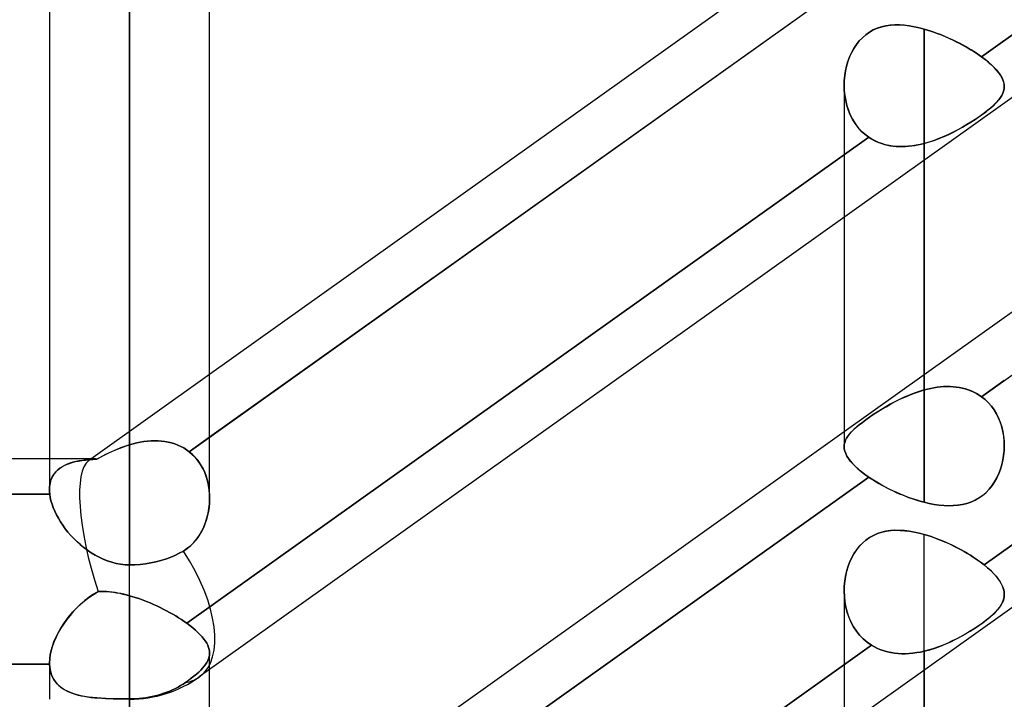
# Model space of a CAD drawing. Header units: millimetres. Extents: x -100 to 120, y -270 to 270.
# Tile 7 of 75: x 27.11 to 39.5, y -155.04 to -146.49. Entities that reach past the tile are written whole.
import ezdxf

# ---------------------------------------------------------------- set-up
doc = ezdxf.new("R2010")
doc.units = ezdxf.units.MM
doc.layers.add('MAIN-1', color=7, linetype='Continuous')
doc.layers.add('MAIN-2', color=7, linetype='Continuous')

msp = doc.modelspace()

# ---------------------------------------------------------------- linework, layer by layer
at = {"layer": 'MAIN-1'}
for p, q in [((27.481, 0), (27.481, -152.399)), ((29.496, -152.508), (29.496, 0)), ((28.489, -153.345), (28.489, 0)), ((49.366, -140.507), (29.366, -154.755)), ((47.253, -144.712), (39.496, -150.239)), ((37.481, -145.263), (29.496, -150.951)), ((37.823, -145.806), (29.496, -151.738)), ((49.366, -146.919), (29.366, -161.167)), ((37.481, -147.316), (37.481, -147.315)), ((37.481, -147.315), (37.481, -147.315)), ((37.481, -147.315), (37.481, -147.315)), ((37.481, -147.315), (37.481, -147.315)), ((37.481, -147.316), (37.481, -147.316)), ((37.481, -147.316), (37.481, -147.316)), ((38.489, -152.558), (38.489, -148.256)), ((37.481, -148.974), (37.481, -151.86)), ((37.481, -151.674), (29.496, -157.363)), ((37.483, -151.887), (37.481, -151.859)), ((37.489, -151.916), (37.483, -151.887)), ((39.496, -151.849), (39.494, -151.908)), ((27.481, -152.013), (19.496, -152.013)), ((37.5, -151.946), (37.489, -151.916)), ((37.515, -151.976), (37.5, -151.946)), ((37.534, -152.007), (37.515, -151.976)), ((37.558, -152.039), (37.534, -152.007)), ((39.488, -151.968), (39.479, -152.026)), ((39.494, -151.908), (39.488, -151.968)), ((37.586, -152.072), (37.558, -152.039)), ((37.619, -152.105), (37.586, -152.072)), ((37.656, -152.139), (37.619, -152.105)), ((37.697, -152.173), (37.656, -152.139)), ((39.449, -152.141), (39.428, -152.196)), ((39.466, -152.084), (39.449, -152.141)), ((39.479, -152.026), (39.466, -152.084)), ((37.79, -152.241), (29.496, -158.15)), ((37.741, -152.207), (37.697, -152.173)), ((37.79, -152.241), (37.741, -152.207)), ((37.829, -152.267), (37.79, -152.241)), ((37.87, -152.293), (37.829, -152.267)), ((39.403, -152.25), (39.374, -152.301)), ((39.428, -152.196), (39.403, -152.25)), ((37.912, -152.318), (37.87, -152.293)), ((37.956, -152.343), (37.912, -152.318)), ((38.001, -152.367), (37.956, -152.343)), ((38.047, -152.391), (38.001, -152.367)), ((38.094, -152.414), (38.047, -152.391)), ((39.306, -152.394), (39.267, -152.435)), ((39.342, -152.349), (39.306, -152.394)), ((39.374, -152.301), (39.342, -152.349)), ((27.485, -152.456), (19.493, -152.456)), ((27.481, -152.408), (27.481, -152.399)), ((27.482, -152.418), (27.481, -152.408)), ((27.482, -152.427), (27.482, -152.418)), ((27.483, -152.437), (27.482, -152.427)), ((27.484, -152.446), (27.483, -152.437)), ((27.485, -152.456), (27.484, -152.446)), ((27.491, -152.497), (27.485, -152.456)), ((27.5, -152.539), (27.491, -152.497)), ((29.496, -152.517), (29.494, -152.569)), ((38.143, -152.436), (38.094, -152.414)), ((38.191, -152.457), (38.143, -152.436)), ((38.24, -152.477), (38.191, -152.457)), ((38.29, -152.496), (38.24, -152.477)), ((38.339, -152.513), (38.29, -152.496)), ((38.389, -152.529), (38.339, -152.513)), ((39.178, -152.504), (39.129, -152.532)), ((39.224, -152.471), (39.178, -152.504)), ((39.267, -152.435), (39.224, -152.471)), ((27.513, -152.582), (27.5, -152.539)), ((27.529, -152.626), (27.513, -152.582)), ((27.547, -152.67), (27.529, -152.626)), ((29.489, -152.621), (29.482, -152.672)), ((29.494, -152.569), (29.489, -152.621)), ((38.439, -152.544), (38.389, -152.529)), ((38.489, -152.558), (38.439, -152.544)), ((38.551, -152.572), (38.489, -152.558)), ((38.612, -152.584), (38.551, -152.572)), ((38.674, -152.593), (38.612, -152.584)), ((38.735, -152.599), (38.674, -152.593)), ((38.795, -152.601), (38.735, -152.599)), ((38.854, -152.6), (38.795, -152.601)), ((38.912, -152.595), (38.854, -152.6)), ((38.969, -152.586), (38.912, -152.595)), ((39.024, -152.573), (38.969, -152.586)), ((39.077, -152.555), (39.024, -152.573)), ((39.129, -152.532), (39.077, -152.555)), ((27.568, -152.714), (27.547, -152.67)), ((27.593, -152.758), (27.568, -152.714)), ((27.619, -152.803), (27.593, -152.758)), ((29.471, -152.723), (29.458, -152.773)), ((29.482, -152.672), (29.471, -152.723)), ((27.648, -152.847), (27.619, -152.803)), ((27.68, -152.89), (27.648, -152.847)), ((27.714, -152.933), (27.68, -152.89)), ((29.422, -152.87), (29.4, -152.916)), ((29.441, -152.822), (29.422, -152.87)), ((29.458, -152.773), (29.441, -152.822)), ((27.75, -152.974), (27.714, -152.933)), ((27.788, -153.015), (27.75, -152.974)), ((27.828, -153.054), (27.788, -153.015)), ((29.346, -153.003), (29.315, -153.043)), ((29.374, -152.961), (29.346, -153.003)), ((29.4, -152.916), (29.374, -152.961)), ((27.87, -153.091), (27.828, -153.054)), ((27.913, -153.127), (27.87, -153.091)), ((27.959, -153.161), (27.913, -153.127)), ((29.246, -153.114), (29.207, -153.144)), ((29.282, -153.08), (29.246, -153.114)), ((29.315, -153.043), (29.282, -153.08)), ((28.006, -153.193), (27.959, -153.161)), ((28.055, -153.223), (28.006, -153.193)), ((28.105, -153.25), (28.055, -153.223)), ((28.157, -153.274), (28.105, -153.25)), ((29.001, -153.252), (28.941, -153.274)), ((29.06, -153.227), (29.001, -153.252)), ((29.115, -153.2), (29.06, -153.227)), ((29.166, -153.171), (29.115, -153.2)), ((29.207, -153.144), (29.166, -153.171)), ((28.21, -153.295), (28.157, -153.274)), ((28.264, -153.312), (28.21, -153.295)), ((28.319, -153.326), (28.264, -153.312)), ((28.375, -153.336), (28.319, -153.326)), ((28.432, -153.343), (28.375, -153.336)), ((28.489, -153.345), (28.432, -153.343)), ((28.554, -153.343), (28.489, -153.345)), ((28.489, -155.036), (28.489, -153.345)), ((28.622, -153.339), (28.554, -153.343)), ((28.69, -153.331), (28.622, -153.339)), ((28.757, -153.321), (28.69, -153.331)), ((28.821, -153.307), (28.757, -153.321)), ((28.882, -153.292), (28.821, -153.307)), ((28.941, -153.274), (28.882, -153.292)), ((37.481, -153.678), (37.481, -153.677)), ((37.481, -153.677), (37.481, -153.677)), ((37.481, -153.679), (37.481, -153.678)), ((37.481, -153.678), (37.481, -153.678)), ((37.481, -153.678), (37.481, -153.678)), ((37.481, -153.678), (37.481, -153.678)), ((29.496, -158.972), (29.496, -154.662)), ((38.489, -212.583), (38.489, -154.667))]:
    msp.add_line(p, q, dxfattribs=at)
msp.add_arc((28.489, -153.524), 1.511, 270, 305.4663, dxfattribs=at)
for start_param, end_param in [(0, 1.500816), (-0.003004, 0)]:
    msp.add_ellipse((28.489, -153.524), major_axis=(0.877, -1.231), ratio=0.501864, start_param=start_param, end_param=end_param, dxfattribs=at)
at = {"layer": 'MAIN-2'}
for p, q in [((28.489, 0), (28.489, -151.835)), ((28.489, 0), (28.489, -153.345)), ((28.489, -151.835), (28.489, 0)), ((47.79, -140.842), (39.209, -146.956)), ((39.209, -146.956), (47.79, -140.842)), ((39.209, -151.23), (47.79, -145.117)), ((29.239, -151.922), (37.823, -145.806)), ((38.006, -146.566), (37.951, -146.579)), ((37.953, -146.578), (38.008, -146.566)), ((38.062, -146.558), (38.006, -146.566)), ((38.008, -146.566), (38.065, -146.558)), ((38.119, -146.555), (38.062, -146.558)), ((38.065, -146.558), (38.124, -146.555)), ((38.178, -146.555), (38.119, -146.555)), ((38.124, -146.555), (38.183, -146.555)), ((38.238, -146.559), (38.178, -146.555)), ((38.183, -146.555), (38.243, -146.559)), ((38.3, -146.566), (38.238, -146.559)), ((38.243, -146.559), (38.304, -146.567)), ((38.362, -146.577), (38.3, -146.566)), ((38.304, -146.567), (38.365, -146.578)), ((37.71, -146.716), (37.753, -146.678)), ((37.752, -146.679), (37.71, -146.716)), ((37.798, -146.646), (37.752, -146.679)), ((37.753, -146.678), (37.798, -146.646)), ((37.798, -146.646), (37.848, -146.618)), ((37.847, -146.618), (37.798, -146.646)), ((37.898, -146.596), (37.847, -146.618)), ((37.848, -146.618), (37.899, -146.596)), ((37.951, -146.579), (37.898, -146.596)), ((37.899, -146.596), (37.953, -146.578)), ((38.425, -146.591), (38.362, -146.577)), ((38.365, -146.578), (38.427, -146.591)), ((38.489, -146.607), (38.425, -146.591)), ((38.427, -146.591), (38.489, -146.607)), ((38.489, -146.607), (38.529, -146.619)), ((38.489, -151.145), (38.489, -146.607)), ((38.489, -146.607), (38.489, -151.145)), ((38.53, -146.619), (38.489, -146.607)), ((38.529, -146.619), (38.57, -146.632)), ((38.571, -146.632), (38.53, -146.619)), ((38.57, -146.632), (38.611, -146.646)), ((38.611, -146.646), (38.571, -146.632)), ((38.611, -146.646), (38.652, -146.661)), ((38.652, -146.661), (38.611, -146.646)), ((38.652, -146.661), (38.692, -146.677)), ((38.693, -146.677), (38.652, -146.661)), ((38.692, -146.677), (38.733, -146.693)), ((38.733, -146.693), (38.693, -146.677)), ((38.733, -146.693), (38.773, -146.71)), ((38.774, -146.711), (38.733, -146.693)), ((37.635, -146.802), (37.603, -146.851)), ((37.603, -146.852), (37.635, -146.803)), ((37.635, -146.803), (37.671, -146.757)), ((37.671, -146.757), (37.635, -146.802)), ((37.671, -146.757), (37.71, -146.716)), ((37.71, -146.716), (37.671, -146.757)), ((38.773, -146.71), (38.813, -146.728)), ((38.814, -146.728), (38.774, -146.711)), ((38.813, -146.728), (38.853, -146.747)), ((38.853, -146.747), (38.814, -146.728)), ((38.853, -146.747), (38.892, -146.766)), ((38.893, -146.766), (38.853, -146.747)), ((38.892, -146.766), (38.93, -146.785)), ((38.931, -146.786), (38.893, -146.766)), ((38.93, -146.785), (38.968, -146.805)), ((38.969, -146.806), (38.931, -146.786)), ((38.968, -146.805), (39.005, -146.826)), ((39.006, -146.826), (38.969, -146.806)), ((37.575, -146.903), (37.55, -146.958)), ((37.55, -146.959), (37.574, -146.904)), ((37.574, -146.904), (37.603, -146.852)), ((37.603, -146.851), (37.575, -146.903)), ((39.005, -146.826), (39.042, -146.847)), ((39.042, -146.847), (39.006, -146.826)), ((39.042, -146.847), (39.077, -146.868)), ((39.078, -146.868), (39.042, -146.847)), ((39.077, -146.868), (39.112, -146.89)), ((39.112, -146.89), (39.078, -146.868)), ((39.112, -146.89), (39.146, -146.912)), ((39.146, -146.912), (39.112, -146.89)), ((39.146, -146.912), (39.178, -146.934)), ((39.178, -146.934), (39.146, -146.912)), ((39.178, -146.934), (39.209, -146.956)), ((39.209, -146.956), (39.178, -146.934)), ((37.529, -147.014), (37.512, -147.072)), ((37.512, -147.073), (37.529, -147.015)), ((37.55, -146.958), (37.529, -147.014)), ((37.529, -147.015), (37.55, -146.959)), ((39.209, -146.956), (39.254, -146.989)), ((39.254, -146.989), (39.209, -146.956)), ((39.254, -146.989), (39.295, -147.023)), ((39.296, -147.023), (39.254, -146.989)), ((39.295, -147.023), (39.333, -147.056)), ((39.334, -147.056), (39.296, -147.023)), ((39.333, -147.056), (39.368, -147.089)), ((39.368, -147.089), (39.334, -147.056)), ((37.489, -147.191), (37.483, -147.253)), ((37.483, -147.253), (37.489, -147.192)), ((37.499, -147.131), (37.489, -147.191)), ((37.489, -147.192), (37.499, -147.132)), ((37.512, -147.072), (37.499, -147.131)), ((37.499, -147.132), (37.512, -147.073)), ((39.368, -147.089), (39.398, -147.121)), ((39.398, -147.122), (39.368, -147.089)), ((39.398, -147.121), (39.424, -147.153)), ((39.425, -147.154), (39.398, -147.122)), ((39.424, -147.153), (39.446, -147.184)), ((39.447, -147.185), (39.425, -147.154)), ((39.446, -147.184), (39.464, -147.215)), ((39.465, -147.216), (39.447, -147.185)), ((37.481, -147.315), (37.483, -147.253)), ((37.483, -147.253), (37.481, -147.315)), ((37.481, -147.315), (37.483, -147.378)), ((37.483, -147.38), (37.481, -147.316)), ((47.826, -147.229), (39.241, -153.345)), ((39.241, -153.345), (47.826, -147.229)), ((39.464, -147.215), (39.478, -147.245)), ((39.479, -147.245), (39.465, -147.216)), ((39.478, -147.245), (39.488, -147.274)), ((39.489, -147.275), (39.479, -147.245)), ((39.488, -147.274), (39.494, -147.303)), ((39.494, -147.304), (39.489, -147.275)), ((39.494, -147.303), (39.496, -147.332)), ((39.496, -147.332), (39.494, -147.304)), ((37.481, -147.318), (37.481, -148.974)), ((37.483, -147.378), (37.489, -147.442)), ((37.489, -147.443), (37.483, -147.38)), ((39.466, -147.441), (39.449, -147.468)), ((39.465, -147.441), (39.479, -147.414)), ((39.479, -147.413), (39.466, -147.441)), ((39.488, -147.386), (39.479, -147.413)), ((39.479, -147.414), (39.488, -147.387)), ((39.494, -147.359), (39.488, -147.386)), ((39.488, -147.387), (39.494, -147.36)), ((39.496, -147.332), (39.494, -147.359)), ((39.494, -147.36), (39.496, -147.332)), ((37.489, -147.442), (37.5, -147.505)), ((37.5, -147.506), (37.489, -147.443)), ((37.5, -147.505), (37.514, -147.567)), ((37.515, -147.568), (37.5, -147.506)), ((39.341, -147.584), (39.373, -147.554)), ((39.374, -147.553), (39.342, -147.583)), ((39.373, -147.554), (39.402, -147.525)), ((39.403, -147.524), (39.374, -147.553)), ((39.402, -147.525), (39.427, -147.497)), ((39.428, -147.496), (39.403, -147.524)), ((39.427, -147.497), (39.448, -147.469)), ((39.449, -147.468), (39.428, -147.496)), ((39.448, -147.469), (39.465, -147.441)), ((37.514, -147.567), (37.534, -147.627)), ((37.534, -147.629), (37.515, -147.568)), ((37.534, -147.627), (37.557, -147.685)), ((37.558, -147.687), (37.534, -147.629)), ((37.557, -147.685), (37.585, -147.741)), ((37.586, -147.742), (37.558, -147.687)), ((39.177, -147.71), (39.223, -147.678)), ((39.224, -147.677), (39.178, -147.71)), ((39.223, -147.678), (39.266, -147.646)), ((39.267, -147.645), (39.224, -147.677)), ((39.266, -147.646), (39.305, -147.615)), ((39.306, -147.614), (39.267, -147.645)), ((39.305, -147.615), (39.341, -147.584)), ((39.342, -147.583), (39.306, -147.614)), ((37.585, -147.741), (37.618, -147.794)), ((37.619, -147.795), (37.586, -147.742)), ((37.618, -147.794), (37.655, -147.843)), ((37.656, -147.844), (37.619, -147.795)), ((39.024, -147.809), (38.969, -147.841)), ((38.97, -147.841), (39.025, -147.809)), ((39.077, -147.776), (39.024, -147.809)), ((39.025, -147.809), (39.077, -147.776)), ((39.129, -147.743), (39.077, -147.776)), ((39.077, -147.776), (39.128, -147.743)), ((39.128, -147.743), (39.177, -147.71)), ((39.178, -147.71), (39.129, -147.743)), ((37.655, -147.843), (37.696, -147.889)), ((37.697, -147.889), (37.656, -147.844)), ((37.696, -147.889), (37.741, -147.93)), ((37.741, -147.93), (37.697, -147.889)), ((37.79, -147.967), (37.741, -147.93)), ((37.741, -147.93), (37.79, -147.967)), ((38.795, -147.932), (38.735, -147.959)), ((38.738, -147.958), (38.798, -147.931)), ((38.854, -147.903), (38.795, -147.932)), ((38.798, -147.931), (38.857, -147.902)), ((38.912, -147.873), (38.854, -147.903)), ((38.857, -147.902), (38.914, -147.872)), ((38.969, -147.841), (38.912, -147.873)), ((38.914, -147.872), (38.97, -147.841)), ((37.79, -147.967), (29.209, -154.08)), ((29.209, -154.08), (37.79, -147.967)), ((37.79, -147.967), (37.82, -147.986)), ((37.829, -147.991), (37.79, -147.967)), ((37.82, -147.986), (37.852, -148.004)), ((37.87, -148.013), (37.829, -147.991)), ((37.852, -148.004), (37.885, -148.02)), ((37.912, -148.032), (37.87, -148.013)), ((37.885, -148.02), (37.919, -148.035)), ((37.956, -148.048), (37.912, -148.032)), ((37.919, -148.035), (37.953, -148.047)), ((37.953, -148.047), (37.989, -148.058)), ((38.001, -148.061), (37.956, -148.048)), ((37.989, -148.058), (38.025, -148.067)), ((38.439, -148.057), (38.389, -148.067)), ((38.41, -148.064), (38.449, -148.055)), ((38.489, -148.045), (38.439, -148.057)), ((38.449, -148.055), (38.489, -148.045)), ((38.489, -148.045), (38.552, -148.027)), ((38.551, -148.028), (38.489, -148.045)), ((38.489, -148.045), (38.489, -152.558)), ((38.489, -148.256), (38.489, -148.045)), ((38.612, -148.007), (38.551, -148.028)), ((38.552, -148.027), (38.615, -148.007)), ((38.674, -147.984), (38.612, -148.007)), ((38.615, -148.007), (38.677, -147.983)), ((38.735, -147.959), (38.674, -147.984)), ((38.677, -147.983), (38.738, -147.958)), ((38.047, -148.071), (38.001, -148.061)), ((38.025, -148.067), (38.061, -148.074)), ((38.094, -148.078), (38.047, -148.071)), ((38.061, -148.074), (38.099, -148.079)), ((38.143, -148.083), (38.094, -148.078)), ((38.099, -148.079), (38.137, -148.083)), ((38.137, -148.083), (38.175, -148.085)), ((38.191, -148.085), (38.143, -148.083)), ((38.175, -148.085), (38.214, -148.085)), ((38.24, -148.084), (38.191, -148.085)), ((38.214, -148.085), (38.253, -148.084)), ((38.29, -148.081), (38.24, -148.084)), ((38.253, -148.084), (38.292, -148.081)), ((38.339, -148.075), (38.29, -148.081)), ((38.292, -148.081), (38.331, -148.076)), ((38.331, -148.076), (38.37, -148.071)), ((38.389, -148.067), (38.339, -148.075)), ((38.37, -148.071), (38.41, -148.064)), ((39.496, -150.239), (37.481, -151.674)), ((29.496, -150.951), (27.974, -152.035)), ((39.496, -151.026), (39.209, -151.23)), ((38.489, -151.145), (38.425, -151.164)), ((38.427, -151.164), (38.489, -151.145)), ((38.53, -151.135), (38.489, -151.145)), ((38.489, -151.145), (38.529, -151.135)), ((38.529, -151.135), (38.57, -151.126)), ((38.571, -151.126), (38.53, -151.135)), ((38.57, -151.126), (38.611, -151.118)), ((38.611, -151.118), (38.571, -151.126)), ((38.652, -151.112), (38.611, -151.118)), ((38.611, -151.118), (38.652, -151.112)), ((38.693, -151.107), (38.652, -151.112)), ((38.652, -151.112), (38.692, -151.107)), ((38.692, -151.107), (38.733, -151.104)), ((38.733, -151.104), (38.693, -151.107)), ((38.774, -151.103), (38.733, -151.104)), ((38.733, -151.104), (38.773, -151.103)), ((38.773, -151.103), (38.813, -151.103)), ((38.814, -151.103), (38.774, -151.103)), ((38.813, -151.103), (38.853, -151.105)), ((38.853, -151.105), (38.814, -151.103)), ((38.893, -151.109), (38.853, -151.105)), ((38.853, -151.105), (38.892, -151.109)), ((38.892, -151.109), (38.93, -151.115)), ((38.931, -151.115), (38.893, -151.109)), ((38.93, -151.115), (38.968, -151.122)), ((38.969, -151.122), (38.931, -151.115)), ((38.968, -151.122), (39.005, -151.132)), ((39.006, -151.132), (38.969, -151.122)), ((39.005, -151.132), (39.042, -151.143)), ((39.042, -151.144), (39.006, -151.132)), ((39.042, -151.143), (39.077, -151.157)), ((39.078, -151.157), (39.042, -151.144)), ((39.077, -151.157), (39.112, -151.172)), ((39.112, -151.172), (39.078, -151.157)), ((38.178, -151.265), (38.119, -151.294)), ((38.123, -151.292), (38.183, -151.263)), ((38.238, -151.237), (38.178, -151.265)), ((38.183, -151.263), (38.243, -151.235)), ((38.3, -151.21), (38.238, -151.237)), ((38.243, -151.235), (38.304, -151.209)), ((38.362, -151.186), (38.3, -151.21)), ((38.304, -151.209), (38.365, -151.185)), ((38.425, -151.164), (38.362, -151.186)), ((38.365, -151.185), (38.427, -151.164)), ((39.146, -151.19), (39.112, -151.172)), ((39.112, -151.172), (39.146, -151.19)), ((39.178, -151.209), (39.146, -151.19)), ((39.146, -151.19), (39.178, -151.209)), ((39.209, -151.23), (39.178, -151.209)), ((39.178, -151.209), (39.209, -151.23)), ((39.254, -151.266), (39.209, -151.23)), ((39.209, -151.23), (39.254, -151.266)), ((39.296, -151.306), (39.254, -151.266)), ((39.254, -151.266), (39.295, -151.305)), ((37.951, -151.39), (37.898, -151.423)), ((37.899, -151.422), (37.953, -151.389)), ((38.006, -151.357), (37.951, -151.39)), ((37.953, -151.389), (38.008, -151.356)), ((38.062, -151.325), (38.006, -151.357)), ((38.008, -151.356), (38.065, -151.323)), ((38.119, -151.294), (38.062, -151.325)), ((38.065, -151.323), (38.123, -151.292)), ((39.295, -151.305), (39.333, -151.349)), ((39.334, -151.349), (39.296, -151.306)), ((39.333, -151.349), (39.368, -151.395)), ((39.368, -151.396), (39.334, -151.349)), ((39.368, -151.395), (39.398, -151.445)), ((39.398, -151.446), (39.368, -151.396)), ((37.752, -151.522), (37.71, -151.553)), ((37.71, -151.554), (37.752, -151.522)), ((37.798, -151.489), (37.752, -151.522)), ((37.752, -151.522), (37.798, -151.489)), ((37.847, -151.456), (37.798, -151.489)), ((37.798, -151.489), (37.847, -151.456)), ((37.847, -151.456), (37.899, -151.422)), ((37.898, -151.423), (37.847, -151.456)), ((39.398, -151.445), (39.424, -151.498)), ((39.425, -151.499), (39.398, -151.446)), ((39.424, -151.498), (39.446, -151.553)), ((39.447, -151.554), (39.425, -151.499)), ((37.574, -151.672), (37.602, -151.644)), ((37.603, -151.643), (37.575, -151.672)), ((37.602, -151.644), (37.634, -151.615)), ((37.635, -151.614), (37.603, -151.643)), ((37.634, -151.615), (37.67, -151.585)), ((37.671, -151.584), (37.635, -151.614)), ((37.67, -151.585), (37.71, -151.554)), ((37.71, -151.553), (37.671, -151.584)), ((39.446, -151.553), (39.464, -151.609)), ((39.465, -151.611), (39.447, -151.554)), ((39.464, -151.609), (39.478, -151.668)), ((39.479, -151.669), (39.465, -151.611)), ((29.496, -151.738), (29.239, -151.922)), ((37.512, -151.752), (37.499, -151.778)), ((37.499, -151.779), (37.512, -151.753)), ((37.529, -151.726), (37.512, -151.752)), ((37.512, -151.753), (37.529, -151.727)), ((37.55, -151.699), (37.529, -151.726)), ((37.529, -151.727), (37.549, -151.7)), ((37.549, -151.7), (37.574, -151.672)), ((37.575, -151.672), (37.55, -151.699)), ((39.478, -151.668), (39.488, -151.727)), ((39.489, -151.728), (39.479, -151.669)), ((39.488, -151.727), (39.494, -151.788)), ((39.494, -151.789), (39.489, -151.728)), ((28.276, -151.915), (28.318, -151.897)), ((28.336, -151.89), (28.298, -151.906)), ((28.318, -151.897), (28.36, -151.88)), ((28.374, -151.875), (28.336, -151.89)), ((28.36, -151.88), (28.403, -151.864)), ((28.412, -151.861), (28.374, -151.875)), ((28.403, -151.864), (28.446, -151.849)), ((28.45, -151.847), (28.412, -151.861)), ((28.446, -151.849), (28.489, -151.835)), ((28.489, -151.835), (28.45, -151.847)), ((28.489, -151.835), (28.534, -151.823)), ((28.534, -151.823), (28.489, -151.835)), ((28.534, -151.823), (28.579, -151.812)), ((28.579, -151.812), (28.534, -151.823)), ((28.579, -151.812), (28.624, -151.802)), ((28.624, -151.802), (28.579, -151.812)), ((28.624, -151.802), (28.669, -151.795)), ((28.67, -151.795), (28.624, -151.802)), ((28.669, -151.795), (28.714, -151.789)), ((28.714, -151.789), (28.67, -151.795)), ((28.714, -151.789), (28.759, -151.786)), ((28.759, -151.786), (28.714, -151.789)), ((28.759, -151.786), (28.804, -151.784)), ((28.804, -151.784), (28.759, -151.786)), ((28.804, -151.784), (28.848, -151.785)), ((28.848, -151.785), (28.804, -151.784)), ((28.848, -151.785), (28.891, -151.788)), ((28.891, -151.788), (28.848, -151.785)), ((28.891, -151.788), (28.934, -151.793)), ((28.934, -151.793), (28.891, -151.788)), ((28.934, -151.793), (28.976, -151.801)), ((28.976, -151.801), (28.934, -151.793)), ((28.976, -151.801), (29.017, -151.811)), ((29.017, -151.811), (28.976, -151.801)), ((29.017, -151.811), (29.057, -151.823)), ((29.057, -151.823), (29.017, -151.811)), ((29.057, -151.823), (29.096, -151.838)), ((29.096, -151.838), (29.057, -151.823)), ((29.096, -151.838), (29.134, -151.855)), ((29.134, -151.855), (29.096, -151.838)), ((29.134, -151.855), (29.171, -151.875)), ((29.171, -151.875), (29.134, -151.855)), ((29.171, -151.875), (29.205, -151.897)), ((29.206, -151.897), (29.171, -151.875)), ((29.205, -151.897), (29.239, -151.922)), ((29.239, -151.922), (29.206, -151.897)), ((37.483, -151.831), (37.481, -151.859)), ((37.481, -151.859), (37.483, -151.832)), ((37.481, -151.859), (37.483, -151.887)), ((37.489, -151.805), (37.483, -151.831)), ((37.483, -151.832), (37.489, -151.806)), ((37.483, -151.887), (37.489, -151.916)), ((37.499, -151.778), (37.489, -151.805)), ((37.489, -151.806), (37.499, -151.779)), ((39.494, -151.788), (39.496, -151.849)), ((39.496, -151.85), (39.494, -151.789)), ((39.494, -151.91), (39.496, -151.85)), ((28.044, -152.013), (27.481, -152.013)), ((27.933, -152.027), (27.979, -152.023)), ((27.982, -152.022), (27.938, -152.026)), ((27.979, -152.023), (28.027, -152.019)), ((28.028, -152.019), (27.982, -152.022)), ((28.027, -152.019), (28.076, -152.017)), ((28.076, -152.017), (28.028, -152.019)), ((28.076, -152.017), (28.115, -151.995)), ((28.112, -151.997), (28.076, -152.017)), ((28.148, -151.977), (28.112, -151.997)), ((28.115, -151.995), (28.154, -151.974)), ((28.185, -151.958), (28.148, -151.977)), ((28.154, -151.974), (28.194, -151.954)), ((28.222, -151.94), (28.185, -151.958)), ((28.194, -151.954), (28.235, -151.934)), ((28.26, -151.923), (28.222, -151.94)), ((28.235, -151.934), (28.276, -151.915)), ((28.298, -151.906), (28.26, -151.923)), ((29.239, -151.922), (29.274, -151.952)), ((29.28, -151.957), (29.239, -151.922)), ((29.274, -151.952), (29.307, -151.984)), ((29.317, -151.996), (29.28, -151.957)), ((29.307, -151.984), (29.338, -152.02)), ((29.352, -152.039), (29.317, -151.996)), ((29.338, -152.02), (29.366, -152.058)), ((37.489, -151.916), (37.5, -151.945)), ((37.5, -151.945), (37.514, -151.976)), ((37.514, -151.976), (37.534, -152.007)), ((37.534, -152.007), (37.557, -152.038)), ((39.479, -152.028), (39.488, -151.969)), ((39.488, -151.969), (39.494, -151.91)), ((27.581, -152.154), (27.607, -152.133)), ((27.611, -152.13), (27.585, -152.151)), ((27.607, -152.133), (27.635, -152.114)), ((27.639, -152.111), (27.611, -152.13)), ((27.635, -152.114), (27.665, -152.097)), ((27.67, -152.094), (27.639, -152.111)), ((27.665, -152.097), (27.697, -152.082)), ((27.703, -152.079), (27.67, -152.094)), ((27.697, -152.082), (27.732, -152.069)), ((27.738, -152.066), (27.703, -152.079)), ((27.732, -152.069), (27.768, -152.057)), ((27.775, -152.055), (27.738, -152.066)), ((27.768, -152.057), (27.807, -152.047)), ((27.814, -152.046), (27.775, -152.055)), ((27.807, -152.047), (27.847, -152.039)), ((27.854, -152.038), (27.814, -152.046)), ((27.847, -152.039), (27.889, -152.032)), ((27.895, -152.032), (27.854, -152.038)), ((27.889, -152.032), (27.933, -152.027)), ((27.938, -152.026), (27.895, -152.032)), ((29.383, -152.084), (29.352, -152.039)), ((29.366, -152.058), (29.391, -152.098)), ((29.41, -152.132), (29.383, -152.084)), ((29.391, -152.098), (29.414, -152.139)), ((29.434, -152.183), (29.41, -152.132)), ((29.414, -152.139), (29.434, -152.183)), ((37.557, -152.038), (37.585, -152.071)), ((37.585, -152.071), (37.618, -152.104)), ((37.618, -152.104), (37.655, -152.138)), ((37.655, -152.138), (37.696, -152.172)), ((39.427, -152.198), (39.448, -152.143)), ((39.448, -152.143), (39.465, -152.086)), ((39.465, -152.086), (39.479, -152.028)), ((27.508, -152.258), (27.496, -152.29)), ((27.496, -152.292), (27.507, -152.26)), ((27.507, -152.26), (27.521, -152.23)), ((27.523, -152.228), (27.508, -152.258)), ((27.521, -152.23), (27.539, -152.203)), ((27.541, -152.2), (27.523, -152.228)), ((27.539, -152.203), (27.559, -152.177)), ((27.561, -152.175), (27.541, -152.2)), ((27.559, -152.177), (27.581, -152.154)), ((27.585, -152.151), (27.561, -152.175)), ((29.209, -158.355), (37.79, -152.241)), ((29.434, -152.183), (29.451, -152.228)), ((29.453, -152.235), (29.434, -152.183)), ((29.451, -152.228), (29.465, -152.274)), ((29.469, -152.289), (29.453, -152.235)), ((37.696, -152.172), (37.741, -152.207)), ((37.741, -152.207), (37.79, -152.241)), ((37.79, -152.241), (37.82, -152.262)), ((37.82, -152.262), (37.852, -152.282)), ((39.373, -152.302), (39.402, -152.252)), ((39.402, -152.252), (39.427, -152.198)), ((27.483, -152.361), (27.481, -152.399)), ((27.481, -152.399), (27.483, -152.362)), ((27.488, -152.325), (27.483, -152.361)), ((27.483, -152.362), (27.488, -152.326)), ((27.496, -152.29), (27.488, -152.325)), ((27.488, -152.326), (27.496, -152.292)), ((29.465, -152.274), (29.477, -152.321)), ((29.481, -152.345), (29.469, -152.289)), ((29.477, -152.321), (29.486, -152.369)), ((29.49, -152.402), (29.481, -152.345)), ((29.486, -152.369), (29.492, -152.418)), ((37.852, -152.282), (37.885, -152.302)), ((37.885, -152.302), (37.919, -152.322)), ((37.919, -152.322), (37.953, -152.341)), ((37.953, -152.341), (37.989, -152.361)), ((37.989, -152.361), (38.025, -152.379)), ((38.025, -152.379), (38.061, -152.398)), ((39.266, -152.436), (39.305, -152.395)), ((39.305, -152.395), (39.341, -152.351)), ((39.341, -152.351), (39.373, -152.302)), ((19.493, -152.456), (27.485, -152.456)), ((27.481, -152.399), (27.481, -152.408)), ((27.481, -152.408), (27.482, -152.418)), ((27.482, -152.418), (27.482, -152.427)), ((27.482, -152.427), (27.483, -152.436)), ((27.483, -152.436), (27.484, -152.446)), ((27.484, -152.446), (27.485, -152.456)), ((27.485, -152.456), (27.491, -152.497)), ((27.491, -152.497), (27.5, -152.539)), ((29.495, -152.459), (29.49, -152.402)), ((29.492, -152.418), (29.495, -152.467)), ((29.494, -152.577), (29.496, -152.517)), ((29.496, -152.517), (29.495, -152.459)), ((29.495, -152.467), (29.496, -152.517)), ((38.061, -152.398), (38.099, -152.416)), ((38.099, -152.416), (38.137, -152.433)), ((38.137, -152.433), (38.175, -152.45)), ((38.175, -152.45), (38.214, -152.466)), ((38.214, -152.466), (38.253, -152.482)), ((38.253, -152.482), (38.292, -152.496)), ((38.292, -152.496), (38.331, -152.51)), ((38.331, -152.51), (38.37, -152.524)), ((39.128, -152.532), (39.177, -152.504)), ((39.177, -152.504), (39.223, -152.472)), ((39.223, -152.472), (39.266, -152.436)), ((27.5, -152.539), (27.513, -152.582)), ((27.513, -152.582), (27.529, -152.625)), ((27.529, -152.625), (27.547, -152.669)), ((29.477, -152.696), (29.487, -152.636)), ((29.487, -152.636), (29.494, -152.577)), ((38.37, -152.524), (38.41, -152.536)), ((38.41, -152.536), (38.449, -152.547)), ((38.449, -152.547), (38.489, -152.558)), ((38.489, -152.558), (38.552, -152.573)), ((38.552, -152.573), (38.615, -152.584)), ((38.615, -152.584), (38.677, -152.593)), ((38.677, -152.593), (38.738, -152.599)), ((38.738, -152.599), (38.798, -152.602)), ((38.798, -152.602), (38.857, -152.6)), ((38.857, -152.6), (38.914, -152.595)), ((38.914, -152.595), (38.97, -152.586)), ((38.97, -152.586), (39.025, -152.573)), ((39.025, -152.573), (39.077, -152.555)), ((39.077, -152.555), (39.128, -152.532)), ((27.547, -152.669), (27.568, -152.714)), ((27.568, -152.714), (27.593, -152.758)), ((27.593, -152.758), (27.619, -152.803)), ((29.445, -152.811), (29.463, -152.754)), ((29.463, -152.754), (29.477, -152.696)), ((27.619, -152.803), (27.648, -152.846)), ((27.648, -152.846), (27.68, -152.89)), ((27.68, -152.89), (27.714, -152.932)), ((29.398, -152.92), (29.424, -152.866)), ((29.424, -152.866), (29.445, -152.811)), ((27.714, -152.932), (27.75, -152.974)), ((27.75, -152.974), (27.787, -153.014)), ((27.787, -153.014), (27.827, -153.053)), ((29.335, -153.019), (29.368, -152.971)), ((29.368, -152.971), (29.398, -152.92)), ((37.754, -153.034), (37.8, -153.001)), ((37.8, -153.001), (37.754, -153.034)), ((37.8, -153.001), (37.849, -152.974)), ((37.849, -152.974), (37.8, -153.001)), ((37.849, -152.974), (37.901, -152.951)), ((37.9, -152.952), (37.849, -152.974)), ((37.953, -152.934), (37.9, -152.952)), ((37.901, -152.951), (37.955, -152.934)), ((38.007, -152.922), (37.953, -152.934)), ((37.955, -152.934), (38.01, -152.922)), ((38.063, -152.914), (38.007, -152.922)), ((38.01, -152.922), (38.067, -152.914)), ((38.12, -152.91), (38.063, -152.914)), ((38.067, -152.914), (38.125, -152.91)), ((38.179, -152.911), (38.12, -152.91)), ((38.125, -152.91), (38.184, -152.911)), ((38.239, -152.914), (38.179, -152.911)), ((38.184, -152.911), (38.244, -152.915)), ((38.3, -152.922), (38.239, -152.914)), ((38.244, -152.915), (38.304, -152.923)), ((38.362, -152.933), (38.3, -152.922)), ((38.304, -152.923), (38.366, -152.933)), ((38.425, -152.947), (38.362, -152.933)), ((38.366, -152.933), (38.427, -152.947)), ((38.489, -152.963), (38.425, -152.947)), ((38.427, -152.947), (38.489, -152.963)), ((38.489, -152.963), (38.532, -152.976)), ((38.489, -210.567), (38.489, -152.963)), ((38.532, -152.976), (38.489, -152.963)), ((38.532, -152.976), (38.574, -152.99)), ((38.575, -152.99), (38.532, -152.976)), ((38.574, -152.99), (38.617, -153.005)), ((38.618, -153.005), (38.575, -152.99)), ((38.617, -153.005), (38.66, -153.021)), ((38.661, -153.021), (38.618, -153.005)), ((27.827, -153.053), (27.869, -153.091)), ((27.869, -153.091), (27.913, -153.127)), ((27.913, -153.127), (27.958, -153.161)), ((29.166, -153.171), (29.214, -153.14)), ((29.214, -153.14), (29.258, -153.103)), ((29.258, -153.103), (29.298, -153.063)), ((29.298, -153.063), (29.335, -153.019)), ((37.671, -153.112), (37.635, -153.158)), ((37.635, -153.159), (37.671, -153.113)), ((37.671, -153.113), (37.711, -153.071)), ((37.711, -153.071), (37.671, -153.112)), ((37.711, -153.071), (37.754, -153.034)), ((37.754, -153.034), (37.711, -153.071)), ((38.66, -153.021), (38.703, -153.038)), ((38.704, -153.038), (38.661, -153.021)), ((38.703, -153.038), (38.745, -153.056)), ((38.746, -153.056), (38.704, -153.038)), ((38.745, -153.056), (38.788, -153.074)), ((38.789, -153.075), (38.746, -153.056)), ((38.788, -153.074), (38.83, -153.094)), ((38.831, -153.094), (38.789, -153.075)), ((38.83, -153.094), (38.871, -153.114)), ((38.872, -153.115), (38.831, -153.094)), ((38.871, -153.114), (38.912, -153.135)), ((38.913, -153.136), (38.872, -153.115)), ((38.912, -153.135), (38.953, -153.157)), ((38.954, -153.157), (38.913, -153.136)), ((27.958, -153.161), (28.005, -153.193)), ((28.005, -153.193), (28.054, -153.222)), ((28.054, -153.222), (28.105, -153.249)), ((28.105, -153.249), (28.156, -153.273)), ((28.941, -153.274), (29.001, -153.252)), ((29.001, -153.252), (29.06, -153.227)), ((29.06, -153.227), (29.115, -153.2)), ((29.115, -153.2), (29.166, -153.171)), ((37.549, -153.316), (37.574, -153.261)), ((37.574, -153.26), (37.55, -153.315)), ((37.574, -153.261), (37.602, -153.208)), ((37.603, -153.208), (37.574, -153.26)), ((37.602, -153.208), (37.635, -153.159)), ((37.635, -153.158), (37.603, -153.208)), ((38.953, -153.157), (38.992, -153.179)), ((38.993, -153.179), (38.954, -153.157)), ((38.992, -153.179), (39.031, -153.202)), ((39.032, -153.202), (38.993, -153.179)), ((39.031, -153.202), (39.069, -153.225)), ((39.07, -153.225), (39.032, -153.202)), ((39.069, -153.225), (39.106, -153.248)), ((39.106, -153.249), (39.07, -153.225)), ((39.106, -153.248), (39.141, -153.272)), ((39.142, -153.273), (39.106, -153.249)), ((28.156, -153.273), (28.209, -153.294)), ((28.209, -153.294), (28.264, -153.312)), ((28.264, -153.312), (28.319, -153.326)), ((28.319, -153.326), (28.375, -153.336)), ((28.375, -153.336), (28.432, -153.343)), ((28.432, -153.343), (28.489, -153.345)), ((28.489, -153.345), (28.554, -153.343)), ((28.489, -155.036), (28.489, -153.345)), ((28.554, -153.343), (28.622, -153.339)), ((28.622, -153.339), (28.69, -153.331)), ((28.69, -153.331), (28.757, -153.321)), ((28.757, -153.321), (28.821, -153.307)), ((28.821, -153.307), (28.882, -153.292)), ((28.882, -153.292), (28.941, -153.274)), ((37.511, -153.431), (37.528, -153.373)), ((37.529, -153.372), (37.512, -153.43)), ((37.528, -153.373), (37.549, -153.316)), ((37.55, -153.315), (37.529, -153.372)), ((39.141, -153.272), (39.176, -153.296)), ((39.176, -153.297), (39.142, -153.273)), ((39.176, -153.296), (39.209, -153.321)), ((39.209, -153.321), (39.176, -153.297)), ((39.209, -153.321), (39.241, -153.345)), ((39.241, -153.345), (39.209, -153.321)), ((39.289, -153.385), (39.241, -153.345)), ((39.241, -153.345), (39.284, -153.381)), ((39.284, -153.381), (39.325, -153.417)), ((39.333, -153.425), (39.289, -153.385)), ((37.498, -153.49), (37.489, -153.551)), ((37.489, -153.552), (37.498, -153.491)), ((37.512, -153.43), (37.498, -153.49)), ((37.498, -153.491), (37.511, -153.431)), ((39.325, -153.417), (39.361, -153.454)), ((39.372, -153.465), (39.333, -153.425)), ((39.361, -153.454), (39.393, -153.489)), ((39.405, -153.504), (39.372, -153.465)), ((39.393, -153.489), (39.421, -153.524)), ((39.434, -153.542), (39.405, -153.504)), ((37.481, -153.677), (37.483, -153.614)), ((37.483, -153.614), (37.481, -153.677)), ((37.489, -153.551), (37.483, -153.614)), ((37.483, -153.614), (37.489, -153.552)), ((39.421, -153.524), (39.444, -153.558)), ((39.457, -153.579), (39.434, -153.542)), ((39.444, -153.558), (39.463, -153.592)), ((39.475, -153.615), (39.457, -153.579)), ((39.463, -153.592), (39.478, -153.624)), ((39.487, -153.651), (39.475, -153.615)), ((39.478, -153.624), (39.489, -153.657)), ((27.923, -153.797), (27.977, -153.755)), ((27.981, -153.753), (27.928, -153.793)), ((27.977, -153.755), (28.034, -153.716)), ((28.036, -153.715), (27.981, -153.753)), ((28.034, -153.716), (28.092, -153.681)), ((28.092, -153.681), (28.036, -153.715)), ((28.092, -153.681), (28.13, -153.68)), ((28.127, -153.68), (28.092, -153.681)), ((28.162, -153.68), (28.127, -153.68)), ((28.13, -153.68), (28.168, -153.68)), ((28.198, -153.681), (28.162, -153.68)), ((28.168, -153.68), (28.206, -153.682)), ((28.233, -153.684), (28.198, -153.681)), ((28.206, -153.682), (28.246, -153.685)), ((28.269, -153.688), (28.233, -153.684)), ((28.246, -153.685), (28.285, -153.69)), ((28.306, -153.692), (28.269, -153.688)), ((28.285, -153.69), (28.325, -153.696)), ((28.342, -153.699), (28.306, -153.692)), ((28.325, -153.696), (28.366, -153.703)), ((28.379, -153.706), (28.342, -153.699)), ((28.366, -153.703), (28.406, -153.712)), ((28.415, -153.714), (28.379, -153.706)), ((28.406, -153.712), (28.447, -153.722)), ((28.452, -153.723), (28.415, -153.714)), ((28.447, -153.722), (28.489, -153.733)), ((28.489, -153.733), (28.452, -153.723)), ((28.489, -153.733), (28.532, -153.745)), ((28.489, -158.27), (28.489, -153.733)), ((28.489, -153.733), (28.489, -158.27)), ((28.532, -153.745), (28.489, -153.733)), ((28.532, -153.745), (28.575, -153.759)), ((28.575, -153.759), (28.532, -153.745)), ((28.575, -153.759), (28.618, -153.774)), ((28.618, -153.774), (28.575, -153.759)), ((37.481, -153.674), (37.481, -155.385)), ((37.481, -153.677), (37.484, -153.744)), ((37.484, -153.746), (37.481, -153.679)), ((37.484, -153.744), (37.491, -153.811)), ((37.491, -153.813), (37.484, -153.746)), ((39.486, -153.782), (39.493, -153.751)), ((39.494, -153.686), (39.487, -153.651)), ((39.489, -153.657), (39.495, -153.688)), ((39.494, -153.747), (39.489, -153.774)), ((39.493, -153.751), (39.496, -153.72)), ((39.496, -153.72), (39.494, -153.686)), ((39.496, -153.719), (39.494, -153.747)), ((39.495, -153.688), (39.496, -153.719)), ((27.83, -153.881), (27.784, -153.929)), ((27.823, -153.888), (27.872, -153.841)), ((27.878, -153.836), (27.83, -153.881)), ((27.872, -153.841), (27.923, -153.797)), ((27.928, -153.793), (27.878, -153.836)), ((28.618, -153.774), (28.661, -153.789)), ((28.661, -153.79), (28.618, -153.774)), ((28.661, -153.789), (28.704, -153.806)), ((28.704, -153.806), (28.661, -153.79)), ((28.704, -153.806), (28.746, -153.824)), ((28.746, -153.824), (28.704, -153.806)), ((28.746, -153.824), (28.789, -153.842)), ((28.789, -153.842), (28.746, -153.824)), ((28.789, -153.842), (28.831, -153.861)), ((28.831, -153.861), (28.789, -153.842)), ((28.831, -153.861), (28.872, -153.881)), ((28.872, -153.881), (28.831, -153.861)), ((28.872, -153.881), (28.913, -153.902)), ((28.913, -153.902), (28.872, -153.881)), ((37.491, -153.811), (37.503, -153.877)), ((37.503, -153.879), (37.491, -153.813)), ((37.503, -153.877), (37.52, -153.942)), ((37.52, -153.944), (37.503, -153.879)), ((39.432, -153.883), (39.41, -153.911)), ((39.414, -153.906), (39.439, -153.875)), ((39.452, -153.856), (39.432, -153.883)), ((39.439, -153.875), (39.459, -153.844)), ((39.467, -153.828), (39.452, -153.856)), ((39.459, -153.844), (39.475, -153.813)), ((39.48, -153.801), (39.467, -153.828)), ((39.475, -153.813), (39.486, -153.782)), ((39.489, -153.774), (39.48, -153.801)), ((27.692, -154.04), (27.733, -153.988)), ((27.74, -153.98), (27.698, -154.032)), ((27.733, -153.988), (27.777, -153.937)), ((27.784, -153.929), (27.74, -153.98)), ((27.777, -153.937), (27.823, -153.888)), ((28.913, -153.902), (28.954, -153.923)), ((28.954, -153.922), (28.913, -153.902)), ((28.993, -153.944), (28.954, -153.922)), ((28.954, -153.923), (28.993, -153.944)), ((28.993, -153.944), (29.032, -153.966)), ((29.032, -153.966), (28.993, -153.944)), ((29.032, -153.966), (29.069, -153.988)), ((29.069, -153.988), (29.032, -153.966)), ((29.069, -153.988), (29.106, -154.011)), ((29.106, -154.011), (29.069, -153.988)), ((37.52, -153.942), (37.541, -154.005)), ((37.542, -154.007), (37.52, -153.944)), ((37.541, -154.005), (37.568, -154.066)), ((37.568, -154.068), (37.542, -154.007)), ((39.272, -154.038), (39.313, -154.004)), ((39.321, -153.998), (39.284, -154.028)), ((39.313, -154.004), (39.351, -153.971)), ((39.354, -153.969), (39.321, -153.998)), ((39.351, -153.971), (39.385, -153.938)), ((39.383, -153.94), (39.354, -153.969)), ((39.41, -153.911), (39.383, -153.94)), ((39.385, -153.938), (39.414, -153.906)), ((27.62, -154.148), (27.654, -154.094)), ((27.66, -154.086), (27.624, -154.141)), ((27.654, -154.094), (27.692, -154.04)), ((27.698, -154.032), (27.66, -154.086)), ((29.106, -154.011), (29.141, -154.034)), ((29.142, -154.034), (29.106, -154.011)), ((29.141, -154.034), (29.176, -154.057)), ((29.176, -154.057), (29.142, -154.034)), ((29.176, -154.057), (29.209, -154.08)), ((29.209, -154.08), (29.176, -154.057)), ((29.209, -154.08), (29.248, -154.109)), ((29.247, -154.109), (29.209, -154.08)), ((29.284, -154.138), (29.247, -154.109)), ((29.248, -154.109), (29.284, -154.138)), ((37.568, -154.066), (37.599, -154.124)), ((37.6, -154.125), (37.568, -154.068)), ((37.599, -154.124), (37.635, -154.179)), ((37.636, -154.18), (37.6, -154.125)), ((39.157, -154.121), (39.109, -154.153)), ((39.123, -154.144), (39.176, -154.108)), ((39.203, -154.089), (39.157, -154.121)), ((39.176, -154.108), (39.226, -154.073)), ((39.245, -154.059), (39.203, -154.089)), ((39.226, -154.073), (39.272, -154.038)), ((39.284, -154.028), (39.245, -154.059)), ((27.564, -154.253), (27.539, -154.309)), ((27.561, -154.259), (27.589, -154.204)), ((27.592, -154.197), (27.564, -154.253)), ((27.589, -154.204), (27.62, -154.148)), ((27.624, -154.141), (27.592, -154.197)), ((29.284, -154.138), (29.318, -154.166)), ((29.318, -154.166), (29.284, -154.138)), ((29.318, -154.166), (29.349, -154.195)), ((29.349, -154.195), (29.318, -154.166)), ((29.349, -154.195), (29.377, -154.223)), ((29.377, -154.223), (29.349, -154.195)), ((29.377, -154.223), (29.402, -154.251)), ((29.402, -154.251), (29.377, -154.223)), ((29.402, -154.251), (29.424, -154.278)), ((29.424, -154.278), (29.402, -154.251)), ((37.635, -154.179), (37.676, -154.23)), ((37.676, -154.23), (37.636, -154.18)), ((37.721, -154.276), (37.676, -154.23)), ((37.676, -154.23), (37.721, -154.276)), ((38.888, -154.28), (38.95, -154.247)), ((38.953, -154.245), (38.898, -154.274)), ((38.95, -154.247), (39.01, -154.213)), ((39.007, -154.215), (38.953, -154.245)), ((39.059, -154.184), (39.007, -154.215)), ((39.01, -154.213), (39.068, -154.179)), ((39.109, -154.153), (39.059, -154.184)), ((39.068, -154.179), (39.123, -154.144)), ((27.519, -154.365), (27.502, -154.421)), ((27.502, -154.423), (27.517, -154.369)), ((27.517, -154.369), (27.537, -154.314)), ((27.539, -154.309), (27.519, -154.365)), ((27.537, -154.314), (27.561, -154.259)), ((37.823, -154.355), (29.239, -160.47)), ((29.239, -160.47), (37.823, -154.355)), ((29.424, -154.278), (29.444, -154.305)), ((29.444, -154.305), (29.424, -154.278)), ((29.444, -154.305), (29.46, -154.331)), ((29.46, -154.331), (29.444, -154.305)), ((29.46, -154.331), (29.473, -154.357)), ((29.473, -154.357), (29.46, -154.331)), ((29.473, -154.357), (29.483, -154.383)), ((29.483, -154.383), (29.473, -154.357)), ((37.77, -154.318), (37.721, -154.276)), ((37.721, -154.276), (37.77, -154.318)), ((37.823, -154.355), (37.77, -154.318)), ((37.77, -154.318), (37.823, -154.355)), ((37.862, -154.377), (37.823, -154.355)), ((37.823, -154.355), (37.861, -154.377)), ((37.861, -154.377), (37.901, -154.396)), ((37.901, -154.396), (37.862, -154.377)), ((38.667, -154.376), (38.608, -154.397)), ((38.626, -154.391), (38.693, -154.367)), ((38.726, -154.354), (38.667, -154.376)), ((38.693, -154.367), (38.76, -154.34)), ((38.784, -154.329), (38.726, -154.354)), ((38.76, -154.34), (38.825, -154.311)), ((38.842, -154.302), (38.784, -154.329)), ((38.825, -154.311), (38.888, -154.28)), ((38.898, -154.274), (38.842, -154.302)), ((27.491, -154.475), (27.484, -154.528)), ((27.484, -154.529), (27.49, -154.477)), ((27.49, -154.477), (27.502, -154.423)), ((27.502, -154.421), (27.491, -154.475)), ((29.483, -154.383), (29.491, -154.408)), ((29.491, -154.408), (29.483, -154.383)), ((29.49, -154.503), (29.484, -154.526)), ((29.484, -154.526), (29.49, -154.503)), ((29.495, -154.48), (29.49, -154.503)), ((29.49, -154.503), (29.495, -154.48)), ((29.491, -154.408), (29.495, -154.432)), ((29.495, -154.432), (29.491, -154.408)), ((29.495, -154.432), (29.496, -154.457)), ((29.496, -154.457), (29.495, -154.432)), ((29.496, -154.457), (29.495, -154.48)), ((29.495, -154.48), (29.496, -154.457)), ((29.496, -154.662), (29.496, -154.456)), ((37.942, -154.413), (37.901, -154.396)), ((37.901, -154.396), (37.942, -154.413)), ((37.984, -154.428), (37.942, -154.413)), ((37.942, -154.413), (37.984, -154.427)), ((37.984, -154.427), (38.026, -154.439)), ((38.027, -154.439), (37.984, -154.428)), ((38.026, -154.439), (38.07, -154.449)), ((38.071, -154.449), (38.027, -154.439)), ((38.07, -154.449), (38.115, -154.456)), ((38.116, -154.456), (38.071, -154.449)), ((38.115, -154.456), (38.161, -154.46)), ((38.161, -154.46), (38.116, -154.456)), ((38.207, -154.462), (38.161, -154.46)), ((38.161, -154.46), (38.207, -154.462)), ((38.254, -154.462), (38.207, -154.462)), ((38.207, -154.462), (38.253, -154.462)), ((38.253, -154.462), (38.3, -154.46)), ((38.301, -154.46), (38.254, -154.462)), ((38.3, -154.46), (38.347, -154.456)), ((38.347, -154.456), (38.301, -154.46)), ((38.395, -154.449), (38.347, -154.456)), ((38.347, -154.456), (38.394, -154.449)), ((38.394, -154.449), (38.442, -154.441)), ((38.442, -154.441), (38.395, -154.449)), ((38.489, -154.431), (38.442, -154.441)), ((38.442, -154.441), (38.489, -154.431)), ((38.489, -154.431), (38.558, -154.412)), ((38.549, -154.415), (38.489, -154.431)), ((38.489, -154.431), (38.489, -212.583)), ((38.489, -154.667), (38.489, -154.431)), ((38.608, -154.397), (38.549, -154.415)), ((38.558, -154.412), (38.626, -154.391)), ((27.481, -154.593), (19.496, -154.593)), ((19.496, -154.593), (27.481, -154.593)), ((27.484, -154.528), (27.481, -154.578)), ((27.481, -154.578), (27.484, -154.529)), ((27.481, -154.581), (27.481, -154.578)), ((27.481, -154.578), (27.481, -154.581)), ((27.481, -154.578), (27.481, -155.036)), ((27.481, -154.583), (27.481, -154.581)), ((27.481, -154.581), (27.481, -154.583)), ((27.481, -154.586), (27.481, -154.583)), ((27.481, -154.583), (27.481, -154.586)), ((27.481, -154.588), (27.481, -154.586)), ((27.481, -154.586), (27.481, -154.588)), ((27.481, -154.591), (27.481, -154.588)), ((27.481, -154.588), (27.481, -154.591)), ((27.481, -154.593), (27.481, -154.591)), ((27.481, -154.591), (27.481, -154.593)), ((27.481, -154.593), (27.484, -154.629)), ((27.485, -154.636), (27.481, -154.593)), ((29.429, -154.619), (29.408, -154.643)), ((29.408, -154.643), (29.429, -154.619)), ((29.446, -154.596), (29.429, -154.619)), ((29.429, -154.619), (29.446, -154.596)), ((29.461, -154.572), (29.446, -154.596)), ((29.446, -154.596), (29.462, -154.572)), ((29.474, -154.549), (29.461, -154.572)), ((29.462, -154.572), (29.474, -154.549)), ((29.484, -154.526), (29.474, -154.549)), ((29.474, -154.549), (29.484, -154.526)), ((27.484, -154.629), (27.489, -154.663)), ((27.492, -154.676), (27.485, -154.636)), ((27.489, -154.663), (27.497, -154.697)), ((27.502, -154.715), (27.492, -154.676)), ((27.497, -154.697), (27.507, -154.728)), ((27.516, -154.751), (27.502, -154.715)), ((27.507, -154.728), (27.52, -154.758)), ((27.534, -154.785), (27.516, -154.751)), ((29.299, -154.744), (29.265, -154.771)), ((29.265, -154.77), (29.299, -154.744)), ((29.33, -154.718), (29.299, -154.744)), ((29.299, -154.744), (29.33, -154.718)), ((29.359, -154.693), (29.33, -154.718)), ((29.33, -154.718), (29.359, -154.693)), ((29.385, -154.668), (29.359, -154.693)), ((29.359, -154.693), (29.385, -154.668)), ((29.408, -154.643), (29.385, -154.668)), ((29.385, -154.668), (29.408, -154.643)), ((27.52, -154.758), (27.535, -154.785)), ((27.555, -154.816), (27.534, -154.785)), ((27.535, -154.785), (27.552, -154.812)), ((27.552, -154.812), (27.572, -154.836)), ((27.58, -154.844), (27.555, -154.816)), ((27.572, -154.836), (27.594, -154.859)), ((27.607, -154.87), (27.58, -154.844)), ((27.594, -154.859), (27.619, -154.88)), ((27.638, -154.894), (27.607, -154.87)), ((29.131, -154.864), (29.099, -154.882)), ((29.099, -154.882), (29.131, -154.864)), ((29.162, -154.845), (29.131, -154.864)), ((29.131, -154.864), (29.162, -154.845)), ((29.191, -154.825), (29.162, -154.845)), ((29.162, -154.845), (29.191, -154.825)), ((29.191, -154.825), (29.229, -154.797)), ((29.229, -154.798), (29.191, -154.825)), ((29.229, -154.797), (29.265, -154.77)), ((29.265, -154.771), (29.229, -154.798)), ((27.619, -154.88), (27.645, -154.899)), ((27.671, -154.916), (27.638, -154.894)), ((27.645, -154.899), (27.673, -154.917)), ((27.707, -154.935), (27.671, -154.916)), ((27.673, -154.917), (27.703, -154.933)), ((27.703, -154.933), (27.735, -154.947)), ((27.745, -154.951), (27.707, -154.935)), ((27.735, -154.947), (27.768, -154.96)), ((27.786, -154.966), (27.745, -154.951)), ((27.768, -154.96), (27.804, -154.972)), ((27.829, -154.979), (27.786, -154.966)), ((27.804, -154.972), (27.84, -154.982)), ((27.875, -154.99), (27.829, -154.979)), ((27.84, -154.982), (27.879, -154.991)), ((27.922, -154.999), (27.875, -154.99)), ((27.879, -154.991), (27.919, -154.998)), ((27.919, -154.998), (27.96, -155.005)), ((28.812, -154.992), (28.773, -155.001)), ((28.773, -155.001), (28.812, -154.992)), ((28.849, -154.983), (28.812, -154.992)), ((28.812, -154.992), (28.849, -154.983)), ((28.885, -154.972), (28.849, -154.983)), ((28.849, -154.983), (28.885, -154.972)), ((28.922, -154.96), (28.885, -154.972)), ((28.885, -154.972), (28.922, -154.96)), ((28.958, -154.947), (28.922, -154.96)), ((28.922, -154.96), (28.958, -154.947)), ((28.994, -154.933), (28.958, -154.947)), ((28.958, -154.947), (28.994, -154.933)), ((29.03, -154.917), (28.994, -154.933)), ((28.994, -154.933), (29.03, -154.917)), ((29.065, -154.9), (29.03, -154.917)), ((29.03, -154.917), (29.065, -154.9)), ((29.099, -154.882), (29.065, -154.9)), ((29.065, -154.9), (29.099, -154.882)), ((27.972, -155.007), (27.922, -154.999)), ((27.96, -155.005), (28.003, -155.011)), ((28.023, -155.013), (27.972, -155.007)), ((28.003, -155.011), (28.047, -155.016)), ((28.077, -155.018), (28.023, -155.013)), ((28.047, -155.016), (28.092, -155.019)), ((28.132, -155.022), (28.077, -155.018)), ((28.092, -155.019), (28.138, -155.023)), ((28.189, -155.025), (28.132, -155.022)), ((28.138, -155.023), (28.186, -155.025)), ((28.186, -155.025), (28.235, -155.027)), ((28.247, -155.028), (28.189, -155.025)), ((28.235, -155.027), (28.284, -155.029)), ((28.306, -155.029), (28.247, -155.028)), ((28.284, -155.029), (28.335, -155.03)), ((28.366, -155.03), (28.306, -155.029)), ((28.335, -155.03), (28.386, -155.03)), ((28.427, -155.031), (28.366, -155.03)), ((28.386, -155.03), (28.437, -155.031)), ((28.489, -155.031), (28.427, -155.031)), ((28.437, -155.031), (28.489, -155.031)), ((28.528, -155.03), (28.489, -155.031)), ((28.489, -155.031), (28.528, -155.03)), ((28.489, -155.031), (28.489, -159.818)), ((28.489, -155.036), (28.489, -155.031)), ((28.568, -155.029), (28.528, -155.03)), ((28.528, -155.03), (28.568, -155.029)), ((28.609, -155.026), (28.568, -155.029)), ((28.568, -155.029), (28.609, -155.026)), ((28.65, -155.022), (28.609, -155.026)), ((28.609, -155.026), (28.65, -155.022)), ((28.692, -155.016), (28.65, -155.022)), ((28.65, -155.022), (28.692, -155.016)), ((28.733, -155.009), (28.692, -155.016)), ((28.692, -155.016), (28.733, -155.009)), ((28.773, -155.001), (28.733, -155.009)), ((28.733, -155.009), (28.773, -155.001))]:
    msp.add_line(p, q, dxfattribs=at)
for major_axis, ratio, start_param, end_param in [((-0.481, 1.506), 0.269104, -0.087984, 0.084075), ((-0.481, 1.506), 0.269104, -0.087984, 0.084075), ((-0.481, 1.506), 0.269104, -0.15529, -0.087984), ((-0.481, 1.506), 0.269104, -0.15529, -0.087984), ((-0.481, 1.506), 0.269104, 0.084075, 1.589012), ((-0.481, 1.506), 0.269104, 0.084075, 1.589012), ((0.877, -1.231), 0.501864, 0, 1.500816), ((0.877, -1.231), 0.501864, -0.243559, -0.003004), ((0.877, -1.231), 0.501864, -0.243559, -0.003004)]:
    msp.add_ellipse((28.489, -153.524), major_axis=major_axis, ratio=ratio, start_param=start_param, end_param=end_param, dxfattribs=at)

doc.saveas('drawing.dxf')
